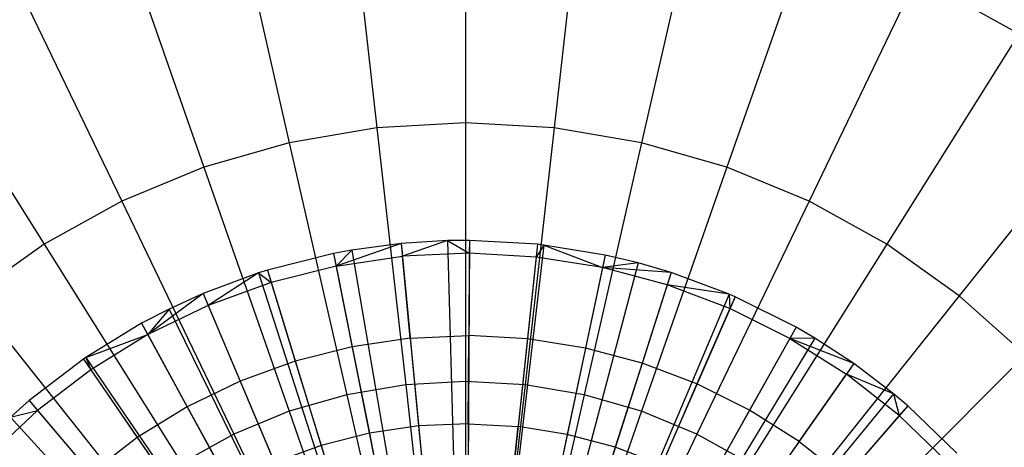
# Model space of a CAD drawing. Extents: x 0.2 to 44.2, y -21.9 to 24.
# Tile 178 of 239: x 16.9 to 20.2, y 17.5 to 19. Entities that reach past the tile are written whole.
import ezdxf

# ---------------------------------------------------------------- set-up
doc = ezdxf.new("R2010")
doc.units = 0
doc.header["$LTSCALE"] = 2.54
doc.layers.get('0').update_dxf_attribs({"color": 13, "linetype": 'CONTINUOUS'})

# ---------------------------------------------------------------- blocks, each defined once
blk = doc.blocks.new('GRUPUJ_2')
at = {"color": 0}
for p, q in [((14.4788, 36.4296, 48.5), (14.4063, 36.4289, 48.5)), ((14.4788, 36.4296, 48.5), (14.4063, 36.4289, 48.5)), ((14.4788, 36.4296, 48.5), (14.4679, 34.5897, 49.05)), ((14.4788, 36.4296, 48.5), (14.4679, 34.5897, 49.05)), ((14.4788, 36.4296, 48.5), (14.4786, 36.3867, 48.5202)), ((14.4788, 36.4296, 48.5), (14.4786, 36.3867, 48.5202)), ((14.7064, 36.4168, 48.5), (14.4788, 36.4296, 48.5)), ((14.7064, 36.4168, 48.5), (14.4788, 36.4296, 48.5)), ((14.0868, 36.3976, 48.5), (14.0256, 36.3863, 48.5)), ((14.0868, 36.3976, 48.5), (14.0256, 36.3863, 48.5)), ((14.2511, 36.4194, 48.5), (14.034, 36.3442, 48.5202)), ((14.2511, 36.4194, 48.5), (14.034, 36.3442, 48.5202)), ((14.0868, 36.3976, 48.5), (14.034, 36.3442, 48.5202)), ((14.0868, 36.3976, 48.5), (14.034, 36.3442, 48.5202)), ((14.2511, 36.4194, 48.5), (14.0868, 36.3976, 48.5)), ((14.2511, 36.4194, 48.5), (14.0868, 36.3976, 48.5)), ((14.0868, 36.3976, 48.5), (14.3965, 34.5838, 49.05)), ((14.0868, 36.3976, 48.5), (14.3965, 34.5838, 49.05)), ((14.4063, 36.4289, 48.5), (14.2511, 36.4194, 48.5)), ((14.4063, 36.4289, 48.5), (14.2511, 36.4194, 48.5)), ((14.2511, 36.4194, 48.5), (14.2552, 36.3767, 48.5202)), ((14.2511, 36.4194, 48.5), (14.2552, 36.3767, 48.5202)), ((14.2511, 36.4194, 48.5), (14.4264, 34.5878, 49.05)), ((14.2511, 36.4194, 48.5), (14.4264, 34.5878, 49.05)), ((14.4063, 36.4289, 48.5), (14.2552, 36.3767, 48.5202)), ((14.4063, 36.4289, 48.5), (14.2552, 36.3767, 48.5202)), ((14.4063, 36.4289, 48.5), (14.4786, 36.3867, 48.5202)), ((14.4063, 36.4289, 48.5), (14.4786, 36.3867, 48.5202)), ((14.4063, 36.4289, 48.5), (14.4547, 34.5895, 49.05)), ((14.4063, 36.4289, 48.5), (14.4547, 34.5895, 49.05)), ((14.7064, 36.4168, 48.5), (14.5094, 34.5873, 49.05)), ((14.7064, 36.4168, 48.5), (14.5094, 34.5873, 49.05)), ((14.727, 36.4144, 48.5), (14.5132, 34.5869, 49.05)), ((14.727, 36.4144, 48.5), (14.5132, 34.5869, 49.05)), ((14.7064, 36.4168, 48.5), (14.7018, 36.3741, 48.5202)), ((14.7064, 36.4168, 48.5), (14.7018, 36.3741, 48.5202)), ((14.727, 36.4144, 48.5), (14.7018, 36.3741, 48.5202)), ((14.727, 36.4144, 48.5), (14.7018, 36.3741, 48.5202)), ((14.727, 36.4144, 48.5), (14.7064, 36.4168, 48.5)), ((14.727, 36.4144, 48.5), (14.7064, 36.4168, 48.5)), ((14.9315, 36.3809, 48.5), (14.727, 36.4144, 48.5)), ((14.727, 36.4144, 48.5), (14.9226, 36.3389, 48.5202)), ((14.727, 36.4144, 48.5), (14.9226, 36.3389, 48.5202)), ((14.9315, 36.3809, 48.5), (14.727, 36.4144, 48.5)), ((14.0256, 36.3863, 48.5), (13.8047, 36.3304, 48.5)), ((14.0256, 36.3863, 48.5), (13.8047, 36.3304, 48.5)), ((14.0256, 36.3863, 48.5), (14.034, 36.3442, 48.5202)), ((14.0256, 36.3863, 48.5), (14.034, 36.3442, 48.5202)), ((14.0256, 36.3863, 48.5), (14.3853, 34.5818, 49.05)), ((14.0256, 36.3863, 48.5), (14.3853, 34.5818, 49.05)), ((14.034, 36.3442, 48.5202), (14.2552, 36.3767, 48.5202)), ((14.034, 36.3442, 48.5202), (14.2552, 36.3767, 48.5202)), ((14.4786, 36.3867, 48.5202), (14.2552, 36.3767, 48.5202)), ((14.4786, 36.3867, 48.5202), (14.2552, 36.3767, 48.5202)), ((14.2814, 36.1035, 48.6401), (14.2552, 36.3767, 48.5202)), ((14.2814, 36.1035, 48.6401), (14.2552, 36.3767, 48.5202)), ((14.4786, 36.3867, 48.5202), (14.4769, 36.1123, 48.6401)), ((14.4786, 36.3867, 48.5202), (14.4769, 36.1123, 48.6401)), ((14.7018, 36.3741, 48.5202), (14.4786, 36.3867, 48.5202)), ((14.7018, 36.3741, 48.5202), (14.4786, 36.3867, 48.5202)), ((14.9315, 36.3809, 48.5), (14.5504, 34.5808, 49.05)), ((14.9315, 36.3809, 48.5), (14.5504, 34.5808, 49.05)), ((14.7018, 36.3741, 48.5202), (14.6724, 36.1012, 48.6401)), ((14.7018, 36.3741, 48.5202), (14.6724, 36.1012, 48.6401)), ((14.9226, 36.3389, 48.5202), (14.7018, 36.3741, 48.5202)), ((14.9226, 36.3389, 48.5202), (14.7018, 36.3741, 48.5202)), ((14.9315, 36.3809, 48.5), (14.9226, 36.3389, 48.5202)), ((14.9315, 36.3809, 48.5), (14.9226, 36.3389, 48.5202)), ((15.0424, 36.3545, 48.5), (14.9315, 36.3809, 48.5)), ((15.0424, 36.3545, 48.5), (14.9315, 36.3809, 48.5)), ((13.8047, 36.3304, 48.5), (13.775, 36.3211, 48.5)), ((13.8047, 36.3304, 48.5), (13.775, 36.3211, 48.5)), ((13.8047, 36.3304, 48.5), (13.8173, 36.2894, 48.5202)), ((13.8047, 36.3304, 48.5), (13.8173, 36.2894, 48.5202)), ((13.8047, 36.3304, 48.5), (14.3451, 34.5716, 49.05)), ((13.8047, 36.3304, 48.5), (14.3451, 34.5716, 49.05)), ((14.034, 36.3442, 48.5202), (13.8173, 36.2894, 48.5202)), ((14.034, 36.3442, 48.5202), (13.8173, 36.2894, 48.5202)), ((14.034, 36.3442, 48.5202), (14.0877, 36.075, 48.6401)), ((14.034, 36.3442, 48.5202), (14.0877, 36.075, 48.6401)), ((15.0424, 36.3545, 48.5), (14.5706, 34.576, 49.05)), ((15.0424, 36.3545, 48.5), (14.5706, 34.576, 49.05)), ((14.9226, 36.3389, 48.5202), (14.8657, 36.0704, 48.6401)), ((14.9226, 36.3389, 48.5202), (14.8657, 36.0704, 48.6401)), ((15.0424, 36.3545, 48.5), (14.9226, 36.3389, 48.5202)), ((15.0424, 36.3545, 48.5), (14.9226, 36.3389, 48.5202)), ((15.1387, 36.2816, 48.5202), (14.9226, 36.3389, 48.5202)), ((15.1387, 36.2816, 48.5202), (14.9226, 36.3389, 48.5202)), ((15.1518, 36.3225, 48.5), (14.9226, 36.3389, 48.5202)), ((15.1518, 36.3225, 48.5), (14.9226, 36.3389, 48.5202)), ((15.1518, 36.3225, 48.5), (15.0424, 36.3545, 48.5)), ((15.1518, 36.3225, 48.5), (15.0424, 36.3545, 48.5)), ((13.775, 36.3211, 48.5), (13.5905, 36.2526, 48.5)), ((13.775, 36.3211, 48.5), (13.5905, 36.2526, 48.5)), ((13.775, 36.3211, 48.5), (13.6072, 36.213, 48.5202)), ((13.775, 36.3211, 48.5), (13.6072, 36.213, 48.5202)), ((13.775, 36.3211, 48.5), (13.8173, 36.2894, 48.5202)), ((13.775, 36.3211, 48.5), (13.8173, 36.2894, 48.5202)), ((13.775, 36.3211, 48.5), (14.3397, 34.5699, 49.05)), ((13.775, 36.3211, 48.5), (14.3397, 34.5699, 49.05)), ((15.1518, 36.3225, 48.5), (14.5906, 34.5701, 49.05)), ((15.1518, 36.3225, 48.5), (14.5906, 34.5701, 49.05)), ((15.1518, 36.3225, 48.5), (15.1387, 36.2816, 48.5202)), ((15.1518, 36.3225, 48.5), (15.1387, 36.2816, 48.5202)), ((15.346, 36.2502, 48.5), (15.1518, 36.3225, 48.5)), ((15.346, 36.2502, 48.5), (15.1518, 36.3225, 48.5)), ((13.8173, 36.2894, 48.5202), (13.6072, 36.213, 48.5202)), ((13.8173, 36.2894, 48.5202), (13.6072, 36.213, 48.5202)), ((13.8173, 36.2894, 48.5202), (13.8979, 36.0271, 48.6401)), ((13.8173, 36.2894, 48.5202), (13.8979, 36.0271, 48.6401)), ((15.1387, 36.2816, 48.5202), (15.055, 36.0202, 48.6401)), ((15.1387, 36.2816, 48.5202), (15.055, 36.0202, 48.6401)), ((15.3479, 36.2027, 48.5202), (15.1387, 36.2816, 48.5202)), ((15.346, 36.2502, 48.5), (15.1387, 36.2816, 48.5202)), ((15.3479, 36.2027, 48.5202), (15.1387, 36.2816, 48.5202)), ((15.346, 36.2502, 48.5), (15.1387, 36.2816, 48.5202)), ((13.5905, 36.2526, 48.5), (13.4059, 36.1157, 48.5202)), ((13.5905, 36.2526, 48.5), (13.4059, 36.1157, 48.5202)), ((13.5905, 36.2526, 48.5), (13.4773, 36.201, 48.5)), ((13.5905, 36.2526, 48.5), (13.4773, 36.201, 48.5)), ((13.5905, 36.2526, 48.5), (13.6072, 36.213, 48.5202)), ((13.5905, 36.2526, 48.5), (13.6072, 36.213, 48.5202)), ((13.5905, 36.2526, 48.5), (14.3061, 34.5574, 49.05)), ((13.5905, 36.2526, 48.5), (14.3061, 34.5574, 49.05)), ((15.346, 36.2502, 48.5), (14.6259, 34.557, 49.05)), ((15.346, 36.2502, 48.5), (14.6259, 34.557, 49.05)), ((15.365, 36.242, 48.5), (14.6294, 34.5555, 49.05)), ((15.365, 36.242, 48.5), (14.6294, 34.5555, 49.05)), ((15.365, 36.242, 48.5), (15.346, 36.2502, 48.5)), ((15.346, 36.2502, 48.5), (15.3479, 36.2027, 48.5202)), ((15.346, 36.2502, 48.5), (15.3479, 36.2027, 48.5202)), ((15.365, 36.242, 48.5), (15.346, 36.2502, 48.5)), ((15.365, 36.242, 48.5), (15.3479, 36.2027, 48.5202)), ((15.365, 36.242, 48.5), (15.3479, 36.2027, 48.5202)), ((15.5691, 36.1405, 48.5), (15.365, 36.242, 48.5)), ((15.5691, 36.1405, 48.5), (15.365, 36.242, 48.5)), ((13.4773, 36.201, 48.5), (13.3852, 36.1534, 48.5)), ((13.4773, 36.201, 48.5), (13.3852, 36.1534, 48.5)), ((13.6072, 36.213, 48.5202), (13.4059, 36.1157, 48.5202)), ((13.6072, 36.213, 48.5202), (13.4059, 36.1157, 48.5202)), ((13.4773, 36.201, 48.5), (13.4059, 36.1157, 48.5202)), ((13.4773, 36.201, 48.5), (13.4059, 36.1157, 48.5202)), ((13.4773, 36.201, 48.5), (14.2854, 34.548, 49.05)), ((13.4773, 36.201, 48.5), (14.2854, 34.548, 49.05)), ((13.6072, 36.213, 48.5202), (13.7139, 35.9602, 48.6401)), ((13.6072, 36.213, 48.5202), (13.7139, 35.9602, 48.6401)), ((15.3479, 36.2027, 48.5202), (15.2381, 35.9511, 48.6401)), ((15.3479, 36.2027, 48.5202), (15.2381, 35.9511, 48.6401)), ((15.548, 36.103, 48.5202), (15.3479, 36.2027, 48.5202)), ((15.548, 36.103, 48.5202), (15.3479, 36.2027, 48.5202)), ((13.3852, 36.1534, 48.5), (13.1997, 36.0398, 48.5)), ((13.3852, 36.1534, 48.5), (13.1997, 36.0398, 48.5)), ((13.3852, 36.1534, 48.5), (13.4059, 36.1157, 48.5202)), ((13.3852, 36.1534, 48.5), (13.4059, 36.1157, 48.5202)), ((13.3852, 36.1534, 48.5), (14.2687, 34.5393, 49.05)), ((13.3852, 36.1534, 48.5), (14.2687, 34.5393, 49.05)), ((15.5691, 36.1405, 48.5), (14.6666, 34.537, 49.05)), ((15.5691, 36.1405, 48.5), (14.6666, 34.537, 49.05)), ((15.5691, 36.1405, 48.5), (15.548, 36.103, 48.5202)), ((15.5691, 36.1405, 48.5), (15.548, 36.103, 48.5202)), ((15.6317, 36.1039, 48.5), (15.5691, 36.1405, 48.5)), ((15.6317, 36.1039, 48.5), (15.5691, 36.1405, 48.5)), ((13.1997, 36.0398, 48.5), (13.4059, 36.1157, 48.5202)), ((13.1997, 36.0398, 48.5), (13.4059, 36.1157, 48.5202)), ((13.4059, 36.1157, 48.5202), (13.2154, 35.9986, 48.5202)), ((13.4059, 36.1157, 48.5202), (13.2154, 35.9986, 48.5202)), ((13.4059, 36.1157, 48.5202), (13.5376, 35.875, 48.6401)), ((13.4059, 36.1157, 48.5202), (13.5376, 35.875, 48.6401)), ((14.2814, 36.1035, 48.6401), (14.0877, 36.075, 48.6401)), ((14.2814, 36.1035, 48.6401), (14.0877, 36.075, 48.6401)), ((14.2814, 36.1035, 48.6401), (14.4769, 36.1123, 48.6401)), ((14.2814, 36.1035, 48.6401), (14.4769, 36.1123, 48.6401)), ((14.2814, 36.1035, 48.6401), (14.3094, 35.8111, 48.7518)), ((14.2814, 36.1035, 48.6401), (14.3094, 35.8111, 48.7518)), ((14.4752, 35.8185, 48.7518), (14.4769, 36.1123, 48.6401)), ((14.4752, 35.8185, 48.7518), (14.4769, 36.1123, 48.6401)), ((14.6724, 36.1012, 48.6401), (14.4769, 36.1123, 48.6401)), ((14.6724, 36.1012, 48.6401), (14.4769, 36.1123, 48.6401)), ((14.6724, 36.1012, 48.6401), (14.641, 35.8091, 48.7518)), ((14.6724, 36.1012, 48.6401), (14.641, 35.8091, 48.7518)), ((14.8657, 36.0704, 48.6401), (14.6724, 36.1012, 48.6401)), ((14.8657, 36.0704, 48.6401), (14.6724, 36.1012, 48.6401)), ((15.6317, 36.1039, 48.5), (14.678, 34.5303, 49.05)), ((15.6317, 36.1039, 48.5), (14.678, 34.5303, 49.05)), ((15.548, 36.103, 48.5202), (15.4134, 35.8639, 48.6401)), ((15.548, 36.103, 48.5202), (15.4134, 35.8639, 48.6401)), ((15.6317, 36.1039, 48.5), (15.548, 36.103, 48.5202)), ((15.6317, 36.1039, 48.5), (15.548, 36.103, 48.5202)), ((15.548, 36.103, 48.5202), (15.737, 35.9837, 48.5202)), ((15.7618, 36.0188, 48.5), (15.548, 36.103, 48.5202)), ((15.7618, 36.0188, 48.5), (15.548, 36.103, 48.5202)), ((15.548, 36.103, 48.5202), (15.737, 35.9837, 48.5202)), ((15.7618, 36.0188, 48.5), (15.6317, 36.1039, 48.5)), ((15.7618, 36.0188, 48.5), (15.6317, 36.1039, 48.5)), ((14.0877, 36.075, 48.6401), (13.8979, 36.0271, 48.6401)), ((14.0877, 36.075, 48.6401), (13.8979, 36.0271, 48.6401)), ((14.0877, 36.075, 48.6401), (14.1451, 35.7869, 48.7518)), ((14.0877, 36.075, 48.6401), (14.1451, 35.7869, 48.7518)), ((14.8657, 36.0704, 48.6401), (14.8049, 35.783, 48.7518)), ((14.8657, 36.0704, 48.6401), (14.8049, 35.783, 48.7518)), ((15.055, 36.0202, 48.6401), (14.8657, 36.0704, 48.6401)), ((15.055, 36.0202, 48.6401), (14.8657, 36.0704, 48.6401)), ((13.1997, 36.0398, 48.5), (13.1911, 36.034, 48.5)), ((13.1997, 36.0398, 48.5), (13.1911, 36.034, 48.5)), ((13.1997, 36.0398, 48.5), (13.2154, 35.9986, 48.5202)), ((13.1997, 36.0398, 48.5), (13.2154, 35.9986, 48.5202)), ((13.1997, 36.0398, 48.5), (14.2348, 34.5186, 49.05)), ((13.1997, 36.0398, 48.5), (14.2348, 34.5186, 49.05)), ((13.1911, 36.034, 48.5), (13.0101, 35.8955, 48.5)), ((13.1911, 36.034, 48.5), (13.0101, 35.8955, 48.5)), ((13.1911, 36.034, 48.5), (13.2154, 35.9986, 48.5202)), ((13.1911, 36.034, 48.5), (13.2154, 35.9986, 48.5202)), ((13.1911, 36.034, 48.5), (14.2348, 34.5186, 49.05)), ((13.1911, 36.034, 48.5), (14.2348, 34.5186, 49.05)), ((13.8979, 36.0271, 48.6401), (13.7139, 35.9602, 48.6401)), ((13.8979, 36.0271, 48.6401), (13.7139, 35.9602, 48.6401)), ((13.8979, 36.0271, 48.6401), (13.9842, 35.7463, 48.7518)), ((13.8979, 36.0271, 48.6401), (13.9842, 35.7463, 48.7518)), ((15.7618, 36.0188, 48.5), (14.7017, 34.5148, 49.05)), ((15.7618, 36.0188, 48.5), (14.7017, 34.5148, 49.05)), ((15.055, 36.0202, 48.6401), (14.9654, 35.7405, 48.7518)), ((15.055, 36.0202, 48.6401), (14.9654, 35.7405, 48.7518)), ((15.2381, 35.9511, 48.6401), (15.055, 36.0202, 48.6401)), ((15.2381, 35.9511, 48.6401), (15.055, 36.0202, 48.6401)), ((15.7618, 36.0188, 48.5), (15.737, 35.9837, 48.5202)), ((15.7618, 36.0188, 48.5), (15.737, 35.9837, 48.5202)), ((15.8937, 35.9183, 48.5), (15.7618, 36.0188, 48.5)), ((15.8937, 35.9183, 48.5), (15.7618, 36.0188, 48.5)), ((13.2154, 35.9986, 48.5202), (13.0378, 35.8628, 48.5202)), ((13.2154, 35.9986, 48.5202), (13.0378, 35.8628, 48.5202)), ((13.2154, 35.9986, 48.5202), (13.3709, 35.7724, 48.6401)), ((13.2154, 35.9986, 48.5202), (13.3709, 35.7724, 48.6401)), ((15.5789, 35.7593, 48.6401), (15.737, 35.9837, 48.5202)), ((15.5789, 35.7593, 48.6401), (15.737, 35.9837, 48.5202)), ((15.913, 35.8458, 48.5202), (15.737, 35.9837, 48.5202)), ((15.913, 35.8458, 48.5202), (15.737, 35.9837, 48.5202)), ((15.8937, 35.9183, 48.5), (15.737, 35.9837, 48.5202)), ((15.8937, 35.9183, 48.5), (15.737, 35.9837, 48.5202)), ((13.7139, 35.9602, 48.6401), (13.5376, 35.875, 48.6401)), ((13.7139, 35.9602, 48.6401), (13.5376, 35.875, 48.6401)), ((13.7139, 35.9602, 48.6401), (13.8281, 35.6895, 48.7518)), ((13.7139, 35.9602, 48.6401), (13.8281, 35.6895, 48.7518)), ((15.2381, 35.9511, 48.6401), (15.1207, 35.6819, 48.7518)), ((15.2381, 35.9511, 48.6401), (15.1207, 35.6819, 48.7518)), ((15.4134, 35.8639, 48.6401), (15.2381, 35.9511, 48.6401)), ((15.4134, 35.8639, 48.6401), (15.2381, 35.9511, 48.6401)), ((15.8937, 35.9183, 48.5), (14.7258, 34.4965, 49.05)), ((15.8937, 35.9183, 48.5), (14.7258, 34.4965, 49.05)), ((15.9412, 35.8782, 48.5), (15.8937, 35.9183, 48.5)), ((15.8937, 35.9183, 48.5), (15.913, 35.8458, 48.5202)), ((15.8937, 35.9183, 48.5), (15.913, 35.8458, 48.5202)), ((15.9412, 35.8782, 48.5), (15.8937, 35.9183, 48.5)), ((13.0101, 35.8955, 48.5), (12.9478, 35.8408, 48.5)), ((13.0101, 35.8955, 48.5), (12.9478, 35.8408, 48.5)), ((13.0101, 35.8955, 48.5), (13.0378, 35.8628, 48.5202)), ((13.0101, 35.8955, 48.5), (13.0378, 35.8628, 48.5202)), ((13.0101, 35.8955, 48.5), (14.2003, 34.4923, 49.05)), ((13.0101, 35.8955, 48.5), (14.2003, 34.4923, 49.05)), ((13.5376, 35.875, 48.6401), (13.3709, 35.7724, 48.6401)), ((13.5376, 35.875, 48.6401), (13.3709, 35.7724, 48.6401)), ((13.5376, 35.875, 48.6401), (13.6787, 35.6173, 48.7518)), ((13.5376, 35.875, 48.6401), (13.6787, 35.6173, 48.7518)), ((15.9412, 35.8782, 48.5), (14.7344, 34.4892, 49.05)), ((15.9412, 35.8782, 48.5), (14.7344, 34.4892, 49.05)), ((15.9412, 35.8782, 48.5), (15.913, 35.8458, 48.5202)), ((15.9412, 35.8782, 48.5), (15.913, 35.8458, 48.5202)), ((16.1054, 35.7202, 48.5), (15.9412, 35.8782, 48.5)), ((16.1054, 35.7202, 48.5), (15.9412, 35.8782, 48.5)), ((13.0378, 35.8628, 48.5202), (12.8749, 35.7097, 48.5202)), ((13.0378, 35.8628, 48.5202), (12.8749, 35.7097, 48.5202)), ((12.9478, 35.8408, 48.5), (13.0378, 35.8628, 48.5202)), ((12.9478, 35.8408, 48.5), (13.0378, 35.8628, 48.5202)), ((12.9478, 35.8408, 48.5), (14.189, 34.4824, 49.05)), ((12.9478, 35.8408, 48.5), (14.189, 34.4824, 49.05)), ((13.0378, 35.8628, 48.5202), (13.2154, 35.6535, 48.6401)), ((13.0378, 35.8628, 48.5202), (13.2154, 35.6535, 48.6401)), ((15.4134, 35.8639, 48.6401), (15.2693, 35.6079, 48.7518)), ((15.4134, 35.8639, 48.6401), (15.2693, 35.6079, 48.7518)), ((15.5789, 35.7593, 48.6401), (15.4134, 35.8639, 48.6401)), ((15.5789, 35.7593, 48.6401), (15.4134, 35.8639, 48.6401)), ((15.913, 35.8458, 48.5202), (15.733, 35.6386, 48.6401)), ((15.913, 35.8458, 48.5202), (15.733, 35.6386, 48.6401)), ((16.0741, 35.6908, 48.5202), (15.913, 35.8458, 48.5202)), ((16.0741, 35.6908, 48.5202), (15.913, 35.8458, 48.5202)), ((14.3094, 35.8111, 48.7518), (14.1451, 35.7869, 48.7518)), ((14.3094, 35.8111, 48.7518), (14.1451, 35.7869, 48.7518)), ((14.4752, 35.8185, 48.7518), (14.3094, 35.8111, 48.7518)), ((14.4752, 35.8185, 48.7518), (14.3094, 35.8111, 48.7518)), ((14.3094, 35.8111, 48.7518), (14.3378, 35.5136, 48.8487)), ((14.3094, 35.8111, 48.7518), (14.3378, 35.5136, 48.8487)), ((14.4752, 35.8185, 48.7518), (14.4734, 35.5197, 48.8487)), ((14.4752, 35.8185, 48.7518), (14.4734, 35.5197, 48.8487)), ((14.4752, 35.8185, 48.7518), (14.641, 35.8091, 48.7518)), ((14.4752, 35.8185, 48.7518), (14.641, 35.8091, 48.7518)), ((14.609, 35.512, 48.8487), (14.641, 35.8091, 48.7518)), ((14.609, 35.512, 48.8487), (14.641, 35.8091, 48.7518)), ((14.8049, 35.783, 48.7518), (14.641, 35.8091, 48.7518)), ((14.8049, 35.783, 48.7518), (14.641, 35.8091, 48.7518)), ((13.3709, 35.7724, 48.6401), (13.2154, 35.6535, 48.6401)), ((13.3709, 35.7724, 48.6401), (13.2154, 35.6535, 48.6401)), ((13.3709, 35.7724, 48.6401), (13.5373, 35.5303, 48.7518)), ((13.3709, 35.7724, 48.6401), (13.5373, 35.5303, 48.7518)), ((14.1451, 35.7869, 48.7518), (13.9842, 35.7463, 48.7518)), ((14.1451, 35.7869, 48.7518), (13.9842, 35.7463, 48.7518)), ((14.1451, 35.7869, 48.7518), (14.2035, 35.4939, 48.8487)), ((14.1451, 35.7869, 48.7518), (14.2035, 35.4939, 48.8487)), ((14.8049, 35.783, 48.7518), (14.743, 35.4907, 48.8487)), ((14.8049, 35.783, 48.7518), (14.743, 35.4907, 48.8487)), ((14.9654, 35.7405, 48.7518), (14.8049, 35.783, 48.7518)), ((14.9654, 35.7405, 48.7518), (14.8049, 35.783, 48.7518)), ((13.9842, 35.7463, 48.7518), (13.8281, 35.6895, 48.7518)), ((13.9842, 35.7463, 48.7518), (13.8281, 35.6895, 48.7518)), ((13.9842, 35.7463, 48.7518), (14.0719, 35.4606, 48.8487)), ((13.9842, 35.7463, 48.7518), (14.0719, 35.4606, 48.8487)), ((14.9654, 35.7405, 48.7518), (14.8742, 35.4559, 48.8487)), ((14.9654, 35.7405, 48.7518), (14.8742, 35.4559, 48.8487)), ((15.1207, 35.6819, 48.7518), (14.9654, 35.7405, 48.7518)), ((15.1207, 35.6819, 48.7518), (14.9654, 35.7405, 48.7518)), ((15.5789, 35.7593, 48.6401), (15.4097, 35.5192, 48.7518)), ((15.5789, 35.7593, 48.6401), (15.4097, 35.5192, 48.7518)), ((15.5789, 35.7593, 48.6401), (15.733, 35.6386, 48.6401)), ((15.5789, 35.7593, 48.6401), (15.733, 35.6386, 48.6401))]:
    blk.add_line(p, q, dxfattribs=at)
blk = doc.blocks.new('KARO-10934_STL')
at = {"color": 0}
blk.add_blockref('GRUPUJ_2', (3.9714, -18.2138, 12.8689), dxfattribs=at)
blk = doc.blocks.new('GRUPUJ_1')
at = {"color": 0}
for p, q in [((18.2148, 41.3771, 59.649), (18.2148, 40.5483, 59.9923)), ((18.2148, 41.3771, 59.649), (18.2148, 40.5483, 59.9923)), ((18.2148, 41.3771, 45.2335), (18.2148, 40.5483, 44.8902)), ((18.2148, 41.3771, 45.2335), (18.2148, 40.5483, 44.8902)), ((17.8261, 41.3553, 59.649), (17.9189, 40.5317, 59.9923)), ((17.8261, 41.3553, 59.649), (17.9189, 40.5317, 59.9923)), ((17.8261, 41.3553, 45.2335), (17.9189, 40.5317, 44.8902)), ((17.8261, 41.3553, 45.2335), (17.9189, 40.5317, 44.8902)), ((18.6034, 41.3553, 59.649), (18.5106, 40.5317, 59.9923)), ((18.6034, 41.3553, 59.649), (18.5106, 40.5317, 59.9923)), ((18.6034, 41.3553, 45.2335), (18.5106, 40.5317, 44.8902)), ((18.6034, 41.3553, 45.2335), (18.5106, 40.5317, 44.8902)), ((17.4424, 41.2901, 59.649), (17.6268, 40.482, 59.9923)), ((17.4424, 41.2901, 45.2335), (17.6268, 40.482, 44.8902)), ((17.4424, 41.2901, 45.2335), (17.6268, 40.482, 44.8902)), ((17.4424, 41.2901, 59.649), (17.6268, 40.482, 59.9923)), ((18.9872, 41.2901, 59.649), (18.8027, 40.482, 59.9923)), ((18.9872, 41.2901, 59.649), (18.8027, 40.482, 59.9923)), ((18.9872, 41.2901, 45.2335), (18.8027, 40.482, 44.8902)), ((18.9872, 41.2901, 45.2335), (18.8027, 40.482, 44.8902)), ((17.0684, 41.1823, 45.2335), (17.3421, 40.4, 44.8902)), ((17.0684, 41.1823, 45.2335), (17.3421, 40.4, 44.8902)), ((17.0684, 41.1823, 59.649), (17.3421, 40.4, 59.9923)), ((17.0684, 41.1823, 59.649), (17.3421, 40.4, 59.9923)), ((19.3612, 41.1823, 59.649), (19.0874, 40.4, 59.9923)), ((19.3612, 41.1823, 59.649), (19.0874, 40.4, 59.9923)), ((19.3612, 41.1823, 45.2335), (19.0874, 40.4, 44.8902)), ((19.3612, 41.1823, 45.2335), (19.0874, 40.4, 44.8902)), ((16.7087, 41.0334, 45.2335), (17.0684, 40.2866, 44.8902)), ((16.7087, 41.0334, 45.2335), (17.0684, 40.2866, 44.8902)), ((16.7087, 41.0334, 59.649), (17.0684, 40.2866, 59.9923)), ((16.7087, 41.0334, 59.649), (17.0684, 40.2866, 59.9923)), ((19.7208, 41.0334, 59.649), (19.3612, 40.2866, 59.9923)), ((19.7208, 41.0334, 59.649), (19.3612, 40.2866, 59.9923)), ((19.7208, 41.0334, 45.2335), (19.3612, 40.2866, 44.8902)), ((19.7208, 41.0334, 45.2335), (19.3612, 40.2866, 44.8902)), ((20.0615, 40.8451, 59.649), (19.7208, 41.0334, 59.649)), ((20.0615, 40.8451, 59.649), (19.7208, 41.0334, 59.649)), ((20.0615, 40.8451, 45.2335), (19.7208, 41.0334, 45.2335)), ((20.0615, 40.8451, 45.2335), (19.7208, 41.0334, 45.2335)), ((16.3681, 40.8451, 45.2335), (16.809, 40.1433, 44.8902)), ((16.3681, 40.8451, 45.2335), (16.809, 40.1433, 44.8902)), ((16.3681, 40.8451, 59.649), (16.809, 40.1433, 59.9923)), ((16.3681, 40.8451, 59.649), (16.809, 40.1433, 59.9923)), ((20.0615, 40.8451, 59.649), (19.6205, 40.1433, 59.9923)), ((20.0615, 40.8451, 59.649), (19.6205, 40.1433, 59.9923)), ((20.0615, 40.8451, 45.2335), (19.6205, 40.1433, 44.8902)), ((20.0615, 40.8451, 45.2335), (19.6205, 40.1433, 44.8902)), ((20.3789, 40.6198, 59.649), (19.8622, 39.9718, 59.9923)), ((20.3789, 40.6198, 59.649), (19.8622, 39.9718, 59.9923)), ((20.3789, 40.6198, 45.2335), (19.8622, 39.9718, 44.8902)), ((20.3789, 40.6198, 45.2335), (19.8622, 39.9718, 44.8902)), ((18.2148, 40.5483, 59.9923), (17.9189, 40.5317, 59.9923)), ((18.2148, 40.5483, 59.9923), (17.9189, 40.5317, 59.9923)), ((18.2148, 40.5483, 44.8902), (17.9189, 40.5317, 44.8902)), ((18.2148, 40.5483, 44.8902), (17.9189, 40.5317, 44.8902)), ((18.2148, 40.5483, 59.9923), (18.2148, 39.6862, 60.2407)), ((18.5106, 40.5317, 59.9923), (18.2148, 40.5483, 59.9923)), ((18.5106, 40.5317, 59.9923), (18.2148, 40.5483, 59.9923)), ((18.2148, 40.5483, 59.9923), (18.2148, 39.6862, 60.2407)), ((18.5106, 40.5317, 44.8902), (18.2148, 40.5483, 44.8902)), ((18.5106, 40.5317, 44.8902), (18.2148, 40.5483, 44.8902)), ((18.2148, 40.5483, 44.8902), (18.2148, 39.6862, 44.6418)), ((18.2148, 40.5483, 44.8902), (18.2148, 39.6862, 44.6418)), ((17.9189, 40.5317, 59.9923), (17.6268, 40.482, 59.9923)), ((17.9189, 40.5317, 44.8902), (17.6268, 40.482, 44.8902)), ((17.9189, 40.5317, 44.8902), (17.6268, 40.482, 44.8902)), ((17.9189, 40.5317, 59.9923), (17.6268, 40.482, 59.9923)), ((17.9189, 40.5317, 59.9923), (18.0155, 39.675, 60.2407)), ((17.9189, 40.5317, 44.8902), (18.0155, 39.675, 44.6418)), ((17.9189, 40.5317, 44.8902), (18.0155, 39.675, 44.6418)), ((17.9189, 40.5317, 59.9923), (18.0155, 39.675, 60.2407)), ((18.5106, 40.5317, 59.9923), (18.4141, 39.675, 60.2407)), ((18.5106, 40.5317, 59.9923), (18.4141, 39.675, 60.2407)), ((18.5106, 40.5317, 44.8902), (18.4141, 39.675, 44.6418)), ((18.5106, 40.5317, 44.8902), (18.4141, 39.675, 44.6418)), ((18.8027, 40.482, 59.9923), (18.5106, 40.5317, 59.9923)), ((18.8027, 40.482, 59.9923), (18.5106, 40.5317, 59.9923)), ((18.8027, 40.482, 44.8902), (18.5106, 40.5317, 44.8902)), ((18.8027, 40.482, 44.8902), (18.5106, 40.5317, 44.8902)), ((17.6268, 40.482, 44.8902), (17.3421, 40.4, 44.8902)), ((17.6268, 40.482, 44.8902), (17.3421, 40.4, 44.8902)), ((17.6268, 40.482, 59.9923), (17.3421, 40.4, 59.9923)), ((17.6268, 40.482, 59.9923), (17.3421, 40.4, 59.9923)), ((17.6268, 40.482, 44.8902), (17.8186, 39.6416, 44.6418)), ((17.6268, 40.482, 44.8902), (17.8186, 39.6416, 44.6418)), ((17.6268, 40.482, 59.9923), (17.8186, 39.6416, 60.2407)), ((17.6268, 40.482, 59.9923), (17.8186, 39.6416, 60.2407)), ((18.8027, 40.482, 59.9923), (18.6109, 39.6416, 60.2407)), ((18.8027, 40.482, 59.9923), (18.6109, 39.6416, 60.2407)), ((18.8027, 40.482, 44.8902), (18.6109, 39.6416, 44.6418)), ((18.8027, 40.482, 44.8902), (18.6109, 39.6416, 44.6418)), ((19.0874, 40.4, 59.9923), (18.8027, 40.482, 59.9923)), ((19.0874, 40.4, 59.9923), (18.8027, 40.482, 59.9923)), ((19.0874, 40.4, 44.8902), (18.8027, 40.482, 44.8902)), ((19.0874, 40.4, 44.8902), (18.8027, 40.482, 44.8902)), ((17.3421, 40.4, 44.8902), (17.0684, 40.2866, 44.8902)), ((17.3421, 40.4, 44.8902), (17.0684, 40.2866, 44.8902)), ((17.3421, 40.4, 59.9923), (17.0684, 40.2866, 59.9923)), ((17.3421, 40.4, 59.9923), (17.0684, 40.2866, 59.9923)), ((17.3421, 40.4, 44.8902), (17.6268, 39.5863, 44.6418)), ((17.3421, 40.4, 44.8902), (17.6268, 39.5863, 44.6418)), ((17.3421, 40.4, 59.9923), (17.6268, 39.5863, 60.2407)), ((17.3421, 40.4, 59.9923), (17.6268, 39.5863, 60.2407)), ((19.0874, 40.4, 59.9923), (18.8027, 39.5863, 60.2407)), ((19.0874, 40.4, 59.9923), (18.8027, 39.5863, 60.2407)), ((19.0874, 40.4, 44.8902), (18.8027, 39.5863, 44.6418)), ((19.0874, 40.4, 44.8902), (18.8027, 39.5863, 44.6418)), ((19.3612, 40.2866, 59.9923), (19.0874, 40.4, 59.9923)), ((19.3612, 40.2866, 59.9923), (19.0874, 40.4, 59.9923)), ((19.3612, 40.2866, 44.8902), (19.0874, 40.4, 44.8902)), ((19.3612, 40.2866, 44.8902), (19.0874, 40.4, 44.8902)), ((17.0684, 40.2866, 44.8902), (16.809, 40.1433, 44.8902)), ((17.0684, 40.2866, 44.8902), (16.809, 40.1433, 44.8902)), ((17.0684, 40.2866, 59.9923), (16.809, 40.1433, 59.9923)), ((17.0684, 40.2866, 59.9923), (16.809, 40.1433, 59.9923)), ((17.0684, 40.2866, 44.8902), (17.4424, 39.5099, 44.6418)), ((17.0684, 40.2866, 44.8902), (17.4424, 39.5099, 44.6418)), ((17.0684, 40.2866, 59.9923), (17.4424, 39.5099, 60.2407)), ((17.0684, 40.2866, 59.9923), (17.4424, 39.5099, 60.2407)), ((19.3612, 40.2866, 59.9923), (18.9872, 39.5099, 60.2407)), ((19.3612, 40.2866, 59.9923), (18.9872, 39.5099, 60.2407)), ((19.3612, 40.2866, 44.8902), (18.9872, 39.5099, 44.6418)), ((19.3612, 40.2866, 44.8902), (18.9872, 39.5099, 44.6418)), ((19.6205, 40.1433, 59.9923), (19.3612, 40.2866, 59.9923)), ((19.6205, 40.1433, 59.9923), (19.3612, 40.2866, 59.9923)), ((19.6205, 40.1433, 44.8902), (19.3612, 40.2866, 44.8902)), ((19.6205, 40.1433, 44.8902), (19.3612, 40.2866, 44.8902)), ((16.809, 40.1433, 44.8902), (16.5674, 39.9718, 44.8902)), ((16.809, 40.1433, 44.8902), (16.5674, 39.9718, 44.8902)), ((16.809, 40.1433, 59.9923), (16.5674, 39.9718, 59.9923)), ((16.809, 40.1433, 59.9923), (16.5674, 39.9718, 59.9923)), ((16.809, 40.1433, 44.8902), (17.2677, 39.4134, 44.6418)), ((16.809, 40.1433, 44.8902), (17.2677, 39.4134, 44.6418)), ((16.809, 40.1433, 59.9923), (17.2677, 39.4134, 60.2407)), ((16.809, 40.1433, 59.9923), (17.2677, 39.4134, 60.2407)), ((19.6205, 40.1433, 59.9923), (19.1619, 39.4134, 60.2407)), ((19.6205, 40.1433, 59.9923), (19.1619, 39.4134, 60.2407)), ((19.6205, 40.1433, 44.8902), (19.1619, 39.4134, 44.6418)), ((19.6205, 40.1433, 44.8902), (19.1619, 39.4134, 44.6418)), ((19.8622, 39.9718, 59.9923), (19.6205, 40.1433, 59.9923)), ((19.8622, 39.9718, 59.9923), (19.6205, 40.1433, 59.9923)), ((19.8622, 39.9718, 44.8902), (19.6205, 40.1433, 44.8902)), ((19.8622, 39.9718, 44.8902), (19.6205, 40.1433, 44.8902)), ((16.5674, 39.9718, 44.8902), (17.1049, 39.2978, 44.6418)), ((16.5674, 39.9718, 44.8902), (17.1049, 39.2978, 44.6418)), ((16.5674, 39.9718, 59.9923), (17.1049, 39.2978, 60.2407)), ((16.5674, 39.9718, 59.9923), (17.1049, 39.2978, 60.2407)), ((19.8622, 39.9718, 59.9923), (19.3247, 39.2978, 60.2407)), ((19.8622, 39.9718, 59.9923), (19.3247, 39.2978, 60.2407)), ((19.8622, 39.9718, 44.8902), (19.3247, 39.2978, 44.6418)), ((19.8622, 39.9718, 44.8902), (19.3247, 39.2978, 44.6418)), ((20.0831, 39.7744, 59.9923), (19.8622, 39.9718, 59.9923)), ((20.0831, 39.7744, 59.9923), (19.8622, 39.9718, 59.9923)), ((20.0831, 39.7744, 44.8902), (19.8622, 39.9718, 44.8902)), ((20.0831, 39.7744, 44.8902), (19.8622, 39.9718, 44.8902)), ((20.0831, 39.7744, 59.9923), (19.4735, 39.1648, 60.2407)), ((20.0831, 39.7744, 59.9923), (19.4735, 39.1648, 60.2407)), ((20.0831, 39.7744, 44.8902), (19.4735, 39.1648, 44.6418)), ((20.0831, 39.7744, 44.8902), (19.4735, 39.1648, 44.6418)), ((18.2148, 39.6862, 60.2407), (18.0155, 39.675, 60.2407)), ((18.2148, 39.6862, 44.6418), (18.0155, 39.675, 44.6418)), ((18.2148, 39.6862, 44.6418), (18.0155, 39.675, 44.6418)), ((18.2148, 39.6862, 60.2407), (18.0155, 39.675, 60.2407)), ((18.4141, 39.675, 60.2407), (18.2148, 39.6862, 60.2407)), ((18.2148, 39.6862, 60.2407), (18.2148, 38.8018, 60.391)), ((18.4141, 39.675, 60.2407), (18.2148, 39.6862, 60.2407)), ((18.4141, 39.675, 44.6418), (18.2148, 39.6862, 44.6418)), ((18.2148, 39.6862, 44.6418), (18.2148, 38.8018, 44.4916)), ((18.4141, 39.675, 44.6418), (18.2148, 39.6862, 44.6418)), ((18.2148, 39.6862, 44.6418), (18.2148, 38.8018, 44.4916)), ((18.2148, 39.6862, 60.2407), (18.2148, 38.8018, 60.391)), ((18.0155, 39.675, 60.2407), (17.8186, 39.6416, 60.2407)), ((18.0155, 39.675, 44.6418), (17.8186, 39.6416, 44.6418)), ((18.0155, 39.675, 44.6418), (17.8186, 39.6416, 44.6418)), ((18.0155, 39.675, 60.2407), (17.8186, 39.6416, 60.2407)), ((18.0155, 39.675, 60.2407), (18.1145, 38.7961, 60.391)), ((18.0155, 39.675, 44.6418), (18.1145, 38.7961, 44.4916)), ((18.0155, 39.675, 44.6418), (18.1145, 38.7961, 44.4916)), ((18.0155, 39.675, 60.2407), (18.1145, 38.7961, 60.391)), ((18.4141, 39.675, 60.2407), (18.3151, 38.7961, 60.391)), ((18.4141, 39.675, 60.2407), (18.3151, 38.7961, 60.391)), ((18.4141, 39.675, 44.6418), (18.3151, 38.7961, 44.4916)), ((18.4141, 39.675, 44.6418), (18.3151, 38.7961, 44.4916)), ((18.6109, 39.6416, 60.2407), (18.4141, 39.675, 60.2407)), ((18.6109, 39.6416, 60.2407), (18.4141, 39.675, 60.2407)), ((18.6109, 39.6416, 44.6418), (18.4141, 39.675, 44.6418)), ((18.6109, 39.6416, 44.6418), (18.4141, 39.675, 44.6418)), ((17.8186, 39.6416, 44.6418), (17.6268, 39.5863, 44.6418)), ((17.8186, 39.6416, 44.6418), (17.6268, 39.5863, 44.6418)), ((17.8186, 39.6416, 60.2407), (17.6268, 39.5863, 60.2407)), ((17.8186, 39.6416, 60.2407), (17.6268, 39.5863, 60.2407)), ((17.8186, 39.6416, 60.2407), (18.0155, 38.7793, 60.391)), ((17.8186, 39.6416, 44.6418), (18.0155, 38.7793, 44.4916)), ((17.8186, 39.6416, 44.6418), (18.0155, 38.7793, 44.4916)), ((17.8186, 39.6416, 60.2407), (18.0155, 38.7793, 60.391)), ((18.6109, 39.6416, 60.2407), (18.4141, 38.7793, 60.391)), ((18.6109, 39.6416, 60.2407), (18.4141, 38.7793, 60.391)), ((18.6109, 39.6416, 44.6418), (18.4141, 38.7793, 44.4916)), ((18.6109, 39.6416, 44.6418), (18.4141, 38.7793, 44.4916)), ((18.8027, 39.5863, 60.2407), (18.6109, 39.6416, 60.2407)), ((18.8027, 39.5863, 60.2407), (18.6109, 39.6416, 60.2407)), ((18.8027, 39.5863, 44.6418), (18.6109, 39.6416, 44.6418)), ((18.8027, 39.5863, 44.6418), (18.6109, 39.6416, 44.6418)), ((17.6268, 39.5863, 44.6418), (17.4424, 39.5099, 44.6418)), ((17.6268, 39.5863, 44.6418), (17.4424, 39.5099, 44.6418)), ((17.6268, 39.5863, 60.2407), (17.4424, 39.5099, 60.2407)), ((17.6268, 39.5863, 60.2407), (17.4424, 39.5099, 60.2407)), ((17.6268, 39.5863, 44.6418), (17.9189, 38.7515, 44.4916)), ((17.6268, 39.5863, 44.6418), (17.9189, 38.7515, 44.4916)), ((17.6268, 39.5863, 60.2407), (17.9189, 38.7515, 60.391)), ((17.6268, 39.5863, 60.2407), (17.9189, 38.7515, 60.391)), ((18.8027, 39.5863, 60.2407), (18.5106, 38.7515, 60.391)), ((18.8027, 39.5863, 60.2407), (18.5106, 38.7515, 60.391)), ((18.8027, 39.5863, 44.6418), (18.5106, 38.7515, 44.4916)), ((18.8027, 39.5863, 44.6418), (18.5106, 38.7515, 44.4916)), ((18.9872, 39.5099, 60.2407), (18.8027, 39.5863, 60.2407)), ((18.9872, 39.5099, 60.2407), (18.8027, 39.5863, 60.2407)), ((18.9872, 39.5099, 44.6418), (18.8027, 39.5863, 44.6418)), ((18.9872, 39.5099, 44.6418), (18.8027, 39.5863, 44.6418)), ((17.4424, 39.5099, 44.6418), (17.2677, 39.4134, 44.6418)), ((17.4424, 39.5099, 44.6418), (17.2677, 39.4134, 44.6418)), ((17.4424, 39.5099, 60.2407), (17.2677, 39.4134, 60.2407)), ((17.4424, 39.5099, 60.2407), (17.2677, 39.4134, 60.2407)), ((17.4424, 39.5099, 44.6418), (17.8261, 38.7131, 44.4916)), ((17.4424, 39.5099, 44.6418), (17.8261, 38.7131, 44.4916)), ((17.4424, 39.5099, 60.2407), (17.8261, 38.7131, 60.391)), ((17.4424, 39.5099, 60.2407), (17.8261, 38.7131, 60.391)), ((18.9872, 39.5099, 60.2407), (18.6034, 38.7131, 60.391)), ((18.9872, 39.5099, 60.2407), (18.6034, 38.7131, 60.391)), ((18.9872, 39.5099, 44.6418), (18.6034, 38.7131, 44.4916)), ((18.9872, 39.5099, 44.6418), (18.6034, 38.7131, 44.4916)), ((19.1619, 39.4134, 60.2407), (18.9872, 39.5099, 60.2407)), ((19.1619, 39.4134, 60.2407), (18.9872, 39.5099, 60.2407)), ((19.1619, 39.4134, 44.6418), (18.9872, 39.5099, 44.6418)), ((19.1619, 39.4134, 44.6418), (18.9872, 39.5099, 44.6418))]:
    blk.add_line(p, q, dxfattribs=at)
blk = doc.blocks.new('GRUPUJ_3')
at = {"color": 0}
for name, p in [('GRUPUJ_1', (0, 0)), ('KARO-10934_STL', (-0.2222, 21.9402, -1.2505))]:
    blk.add_blockref(name, p, dxfattribs=at)

msp = doc.modelspace()

# ---------------------------------------------------------------- block references
at = {"color": 0}
msp.add_blockref('GRUPUJ_3', (0.2222, -21.9402, 1.2505), dxfattribs=at)

doc.saveas('drawing.dxf')
